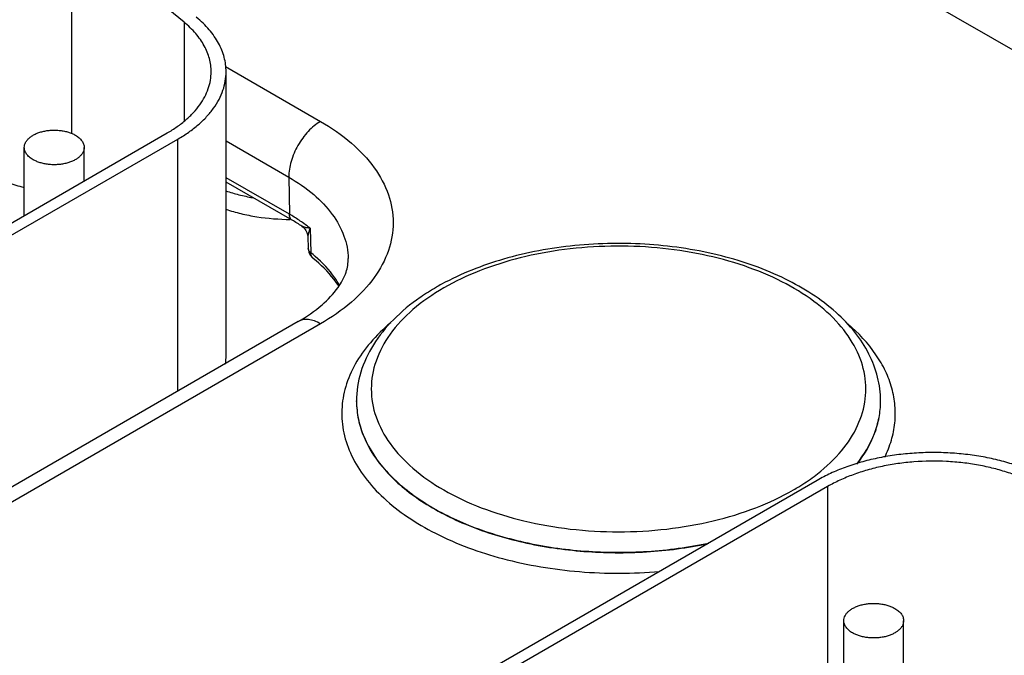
# Model space of a CAD drawing. Header units: inches. Extents: x 0 to 34, y 0 to 22.
# Tile 39 of 56: x 25 to 25.7, y 15.8 to 16.2. Entities that reach past the tile are written whole.
import ezdxf

# ---------------------------------------------------------------- set-up
doc = ezdxf.new("R2010")
doc.units = ezdxf.units.IN
doc.header["$LTSCALE"] = 1.87
doc.header["$MEASUREMENT"] = 0
doc.layers.get('0').update_dxf_attribs({"linetype": 'CONTINUOUS'})
doc.layers.add('02___PRT_ALL_AXES', color=7, linetype='CONTINUOUS')

msp = doc.modelspace()

# ---------------------------------------------------------------- linework, layer by layer
at = {"color": 7, "linetype": 'CONTINUOUS'}
for p, q in [((25.47369, 16.31205), (25.80443, 16.12108)), ((25.05356, 16.27217), (25.05356, 16.13582)), ((25.1287, 16.21021), (25.05356, 16.27217)), ((25.1287, 16.21021), (25.1287, 16.14418)), ((25.15633, 16.18064), (25.21986, 16.14395)), ((25.15678, 15.98768), (25.15678, 16.1771)), ((24.82015, 15.96459), (25.11749, 16.13627)), ((24.82722, 15.9605), (25.12456, 16.13219)), ((25.12456, 15.96391), (25.12456, 16.13219)), ((25.022, 16.08114), (25.022, 16.12658)), ((25.062, 16.10423), (25.062, 16.12658)), ((25.15678, 16.13096), (25.19865, 16.10678)), ((25.19903, 16.082), (25.15678, 16.10639)), ((25.19865, 16.10678), (25.19903, 16.082)), ((25.2009, 16.078), (25.15678, 16.10347)), ((25.20879, 16.07572), (25.2087, 16.07578)), ((25.21288, 16.07264), (25.21332, 16.0563)), ((25.2114, 16.06679), (25.21161, 16.05922)), ((25.20486, 16.01028), (24.82514, 15.79103)), ((25.21986, 16.00879), (24.84015, 15.78955)), ((25.59389, 15.95703), (25.59389, 15.95728)), ((25.55148, 15.90427), (25.22196, 15.71401)), ((25.55855, 15.90018), (25.22903, 15.70993)), ((25.55855, 15.90018), (25.55855, 15.7337)), ((25.56931, 15.6848), (25.56931, 15.81057)), ((25.60931, 15.77172), (25.60931, 15.81057))]:
    msp.add_line(p, q, dxfattribs=at)
msp.add_lwpolyline([(25.20744, 16.07394), (25.20818, 16.07339), (25.20919, 16.07241), (25.21008, 16.07121), (25.21077, 16.06983), (25.21122, 16.06834), (25.2114, 16.06679)], dxfattribs=at)
for centre, radius, start, end in [((25.13651, 15.97368), 0.12506, 58.3108, 60.00545), ((25.14242, 15.98308), 0.11396, 54.43764, 58.35977), ((25.14133, 15.97461), 0.11932, 56.35232, 60.0523), ((25.14865, 15.99175), 0.10328, 51.54959, 54.38688), ((25.22067, 16.05951), 0.00907, 213.80827, 231.36709), ((25.15318, 15.98087), 0.09647, 49.12645, 51.4312), ((25.3757, 15.89713), 0.15712, 119.97867, 124.46845), ((25.38158, 15.88705), 0.16879, 118.61503, 119.99687), ((25.36911, 15.90705), 0.14522, 124.54144, 124.74531), ((25.11974, 15.9877), 0.03704, 351.0867, 359.9704)]:
    msp.add_arc(centre, radius, start, end, dxfattribs=at)
for points, knots in [([(25.14678, 16.1771), (25.14678, 16.17857), (25.14658, 16.18153), (25.1457, 16.18594), (25.14424, 16.19029), (25.1422, 16.19455), (25.13961, 16.19872), (25.13648, 16.20275), (25.13283, 16.20662), (25.13012, 16.20904), (25.1287, 16.21021)], [0, 0, 0, 0, 0.113231, 0.227763, 0.344813, 0.465486, 0.590727, 0.721304, 0.85767, 1, 1, 1, 1]), ([(25.15678, 16.1771), (25.15678, 16.17872), (25.15656, 16.18198), (25.15559, 16.18682), (25.15398, 16.19161), (25.15174, 16.1963), (25.14889, 16.20088), (25.14545, 16.20531), (25.14143, 16.20958), (25.13846, 16.21223), (25.13689, 16.21353)], [0, 0, 0, 0, 0.113231, 0.227748, 0.344788, 0.465468, 0.590747, 0.721372, 0.857732, 1, 1, 1, 1]), ([(25.11749, 16.13627), (25.11975, 16.13757), (25.12404, 16.14029), (25.12991, 16.14483), (25.13498, 16.14969), (25.13922, 16.15482), (25.14256, 16.16018), (25.14498, 16.16572), (25.14645, 16.17137), (25.14678, 16.1752), (25.14678, 16.1771)], [0, 0, 0, 0, 0.148518, 0.289492, 0.422734, 0.548637, 0.667988, 0.781934, 0.891984, 1, 1, 1, 1]), ([(25.12456, 16.13219), (25.12704, 16.13362), (25.13176, 16.13661), (25.13822, 16.14161), (25.1438, 16.14695), (25.14846, 16.1526), (25.15214, 16.15849), (25.1548, 16.16458), (25.15642, 16.1708), (25.15678, 16.17501), (25.15678, 16.1771)], [0, 0, 0, 0, 0.14846, 0.289451, 0.422742, 0.548652, 0.667987, 0.78192, 0.89198, 1, 1, 1, 1]), ([(25.02201, 16.12658), (25.02201, 16.12714), (25.02216, 16.12831), (25.02283, 16.13), (25.02391, 16.1316), (25.02539, 16.13307), (25.02721, 16.13441), (25.02935, 16.13557), (25.03175, 16.13654), (25.03438, 16.13729), (25.03716, 16.13782), (25.04005, 16.13811), (25.04298, 16.13815), (25.04589, 16.13795), (25.04872, 16.1375), (25.05141, 16.13682), (25.05389, 16.13591), (25.05543, 16.13516), (25.05615, 16.13474)], [0, 0, 0, 0, 0.042817, 0.087404, 0.135185, 0.187098, 0.243543, 0.304501, 0.3696, 0.438205, 0.509503, 0.582539, 0.656286, 0.729662, 0.801631, 0.871268, 0.937687, 1, 1, 1, 1]), ([(25.21986, 16.14395), (25.21681, 16.14219), (25.21106, 16.13733), (25.20436, 16.12811), (25.19984, 16.11768), (25.1986, 16.11028), (25.19865, 16.10678)], [0, 0, 0, 0, 0.237751, 0.50112, 0.763878, 1, 1, 1, 1]), ([(25.21986, 16.14395), (25.22713, 16.13976), (25.24031, 16.13068), (25.25605, 16.11413), (25.26602, 16.09581), (25.26947, 16.07637), (25.26602, 16.05693), (25.25605, 16.03861), (25.24031, 16.02206), (25.22713, 16.01299), (25.21986, 16.00879)], [0, 0, 0, 0, 0.144896, 0.274521, 0.391111, 0.5, 0.608889, 0.725479, 0.855104, 1, 1, 1, 1]), ([(25.05615, 16.13474), (25.05702, 16.13423), (25.05862, 16.13314), (25.06052, 16.13114), (25.06154, 16.12926), (25.06194, 16.12772), (25.062, 16.12695), (25.062, 16.12658)], [0, 0, 0, 0, 0.289315, 0.54869, 0.781661, 0.891834, 1, 1, 1, 1]), ([(25.02786, 16.11841), (25.02699, 16.11892), (25.02539, 16.12001), (25.02349, 16.12201), (25.02247, 16.1239), (25.02207, 16.12543), (25.02201, 16.1262), (25.02201, 16.12658)], [0, 0, 0, 0, 0.289315, 0.54869, 0.781661, 0.891834, 1, 1, 1, 1]), ([(25.062, 16.12658), (25.062, 16.12601), (25.06185, 16.12484), (25.06118, 16.12315), (25.0601, 16.12156), (25.05862, 16.12008), (25.0568, 16.11874), (25.05466, 16.11758), (25.05226, 16.11661), (25.04963, 16.11586), (25.04685, 16.11533), (25.04396, 16.11504), (25.04103, 16.115), (25.03812, 16.11521), (25.03529, 16.11565), (25.0326, 16.11634), (25.03012, 16.11724), (25.02858, 16.118), (25.02786, 16.11841)], [0, 0, 0, 0, 0.042817, 0.087404, 0.135185, 0.187098, 0.243543, 0.304501, 0.3696, 0.438205, 0.509503, 0.582539, 0.656286, 0.729662, 0.801631, 0.871268, 0.937687, 1, 1, 1, 1]), ([(25.02203, 16.09951), (25.0184, 16.10073), (25.01091, 16.10289), (24.99931, 16.10527), (24.98729, 16.10681), (24.97915, 16.10726), (24.97505, 16.10734)], [0, 0, 0, 0, 0.240181, 0.488481, 0.742587, 1, 1, 1, 1]), ([(25.19865, 16.10678), (25.20451, 16.1034), (25.21516, 16.09609), (25.22794, 16.08278), (25.23615, 16.06809), (25.23823, 16.05751), (25.23834, 16.05242)], [0, 0, 0, 0, 0.289378, 0.548729, 0.782244, 1, 1, 1, 1]), ([(25.15663, 16.09754), (25.1595, 16.09658), (25.16541, 16.09487), (25.17142, 16.09358), (25.17449, 16.09303)], [0, 0, 0, 0, 0.492393, 1, 1, 1, 1]), ([(25.1566, 16.0853), (25.15992, 16.08419), (25.16677, 16.08225), (25.18107, 16.07943), (25.19215, 16.07856), (25.19959, 16.07852)], [0, 0, 0, 0, 0.240242, 0.488761, 1, 1, 1, 1]), ([(25.2009, 16.078), (25.2003, 16.07834), (25.19927, 16.07961), (25.19904, 16.08116), (25.19903, 16.082)], [0, 0, 0, 0, 0.450727, 1, 1, 1, 1]), ([(25.21288, 16.07264), (25.21182, 16.07274), (25.21031, 16.07294), (25.2085, 16.07342), (25.20775, 16.07374), (25.20744, 16.07394)], [0, 0, 0, 0, 0.568321, 0.80542, 1, 1, 1, 1]), ([(25.21288, 16.07264), (25.21244, 16.07162), (25.21176, 16.06972), (25.21138, 16.06771), (25.2114, 16.06679)], [0, 0, 0, 0, 0.547157, 1, 1, 1, 1]), ([(25.21332, 16.0563), (25.21283, 16.05668), (25.212, 16.05753), (25.21163, 16.05869), (25.21161, 16.05922)], [0, 0, 0, 0, 0.535759, 1, 1, 1, 1]), ([(25.59389, 15.95728), (25.59389, 15.96264), (25.59252, 15.97353), (25.58654, 15.98916), (25.57695, 16.00376), (25.55931, 16.02208), (25.52958, 16.0409), (25.48698, 16.05582), (25.43924, 16.06317), (25.38997, 16.06245), (25.34291, 16.05375), (25.31378, 16.04235), (25.30074, 16.03523)], [0, 0, 0, 0, 0.046494, 0.094153, 0.144058, 0.197072, 0.313948, 0.445237, 0.586551, 0.731005, 0.871014, 1, 1, 1, 1]), ([(25.5495, 15.90696), (25.55552, 15.91144), (25.56623, 15.92099), (25.57811, 15.93787), (25.5843, 15.95606), (25.58427, 15.97475), (25.57802, 15.99293), (25.56609, 16.0098), (25.54909, 16.02489), (25.52766, 16.03782), (25.5025, 16.0482), (25.47447, 16.05571), (25.44452, 16.06009), (25.41369, 16.06119), (25.38304, 16.05898), (25.35362, 16.05352), (25.32646, 16.04502), (25.30977, 16.03717), (25.30211, 16.03275)], [0, 0, 0, 0, 0.056317, 0.106926, 0.153377, 0.198292, 0.24477, 0.295427, 0.3518, 0.414331, 0.482593, 0.555541, 0.631716, 0.709406, 0.786787, 0.862058, 0.933576, 1, 1, 1, 1]), ([(25.20486, 16.01028), (25.21052, 16.01354), (25.22028, 16.02021), (25.23122, 16.03158), (25.23721, 16.04236), (25.2384, 16.04937), (25.23834, 16.05242)], [0, 0, 0, 0, 0.349527, 0.628382, 0.837068, 1, 1, 1, 1]), ([(25.215, 16.05243), (25.21447, 16.05285), (25.21359, 16.05407), (25.21334, 16.05554), (25.21332, 16.0563)], [0, 0, 0, 0, 0.471477, 1, 1, 1, 1]), ([(25.23209, 16.03377), (25.23106, 16.03543), (25.22624, 16.04239), (25.22009, 16.04837), (25.215, 16.05243)], [0, 0, 0, 0, 0.230709, 1, 1, 1, 1]), ([(25.23254, 16.03448), (25.23157, 16.03621), (25.22705, 16.04336), (25.22118, 16.0496), (25.21631, 16.05382)], [0, 0, 0, 0, 0.236324, 1, 1, 1, 1]), ([(25.30211, 16.03275), (25.29486, 16.02856), (25.28171, 16.01951), (25.266, 16.00299), (25.25606, 15.98471), (25.25261, 15.96532), (25.25606, 15.94593), (25.266, 15.92765), (25.28171, 15.91113), (25.3025, 15.89681), (25.32758, 15.88514), (25.35606, 15.87648), (25.38687, 15.87115), (25.41889, 15.86936), (25.45091, 15.87115), (25.48173, 15.87648), (25.5102, 15.88513), (25.52768, 15.89327), (25.53568, 15.89789)], [0, 0, 0, 0, 0.060379, 0.114394, 0.162978, 0.208353, 0.253727, 0.302311, 0.356326, 0.416706, 0.483292, 0.555137, 0.630761, 0.708353, 0.785945, 0.861569, 0.933414, 1, 1, 1, 1]), ([(25.28635, 16.02638), (25.27999, 16.02197), (25.2684, 16.01249), (25.25465, 15.99562), (25.24592, 15.97701), (25.24389, 15.96375), (25.24389, 15.95728)], [0, 0, 0, 0, 0.275597, 0.530374, 0.769382, 1, 1, 1, 1]), ([(25.21986, 16.00879), (25.21854, 16.00955), (25.21593, 16.0108), (25.2119, 16.01177), (25.20812, 16.01167), (25.20585, 16.01085), (25.20486, 16.01028)], [0, 0, 0, 0, 0.289813, 0.549055, 0.782233, 1, 1, 1, 1]), ([(25.26671, 16.00957), (25.26184, 16.00549), (25.25305, 15.99696), (25.24272, 15.98253), (25.2361, 15.96726), (25.23343, 15.9515), (25.23483, 15.93566), (25.24022, 15.9202), (25.2494, 15.90547), (25.26211, 15.89176), (25.27805, 15.8793), (25.30398, 15.86419), (25.34242, 15.85023), (25.39307, 15.84184), (25.42843, 15.8419), (25.44619, 15.84343)], [0, 0, 0, 0, 0.057509, 0.110475, 0.159817, 0.206998, 0.25387, 0.302348, 0.354043, 0.410052, 0.47092, 0.536713, 0.68131, 0.838465, 1, 1, 1, 1]), ([(25.59664, 15.9197), (25.59844, 15.92334), (25.60141, 15.9308), (25.60377, 15.9425), (25.60388, 15.95429), (25.60175, 15.96601), (25.59741, 15.97749), (25.58853, 15.99272), (25.5791, 16.00271), (25.57205, 16.00874)], [0, 0, 0, 0, 0.121821, 0.239571, 0.355818, 0.473296, 0.594602, 0.721928, 1, 1, 1, 1]), ([(25.24389, 15.95728), (25.24389, 15.95322), (25.24476, 15.94497), (25.25005, 15.92844), (25.26053, 15.91308), (25.27458, 15.8997), (25.2924, 15.88657), (25.31939, 15.87301), (25.35624, 15.86192), (25.39655, 15.85611), (25.43808, 15.85589), (25.46567, 15.85957), (25.47911, 15.86241)], [0, 0, 0, 0, 0.043332, 0.087874, 0.184194, 0.237594, 0.294761, 0.419988, 0.557832, 0.704059, 0.853345, 1, 1, 1, 1]), ([(25.24389, 15.95703), (25.24389, 15.95298), (25.24476, 15.94474), (25.25002, 15.92826), (25.26045, 15.91292), (25.27444, 15.89957), (25.29218, 15.88645), (25.31906, 15.87289), (25.35578, 15.86177), (25.39596, 15.8559), (25.43739, 15.8556), (25.46493, 15.85919), (25.47835, 15.86199)], [0, 0, 0, 0, 0.043347, 0.087898, 0.184209, 0.237588, 0.294726, 0.419879, 0.557658, 0.70386, 0.853196, 1, 1, 1, 1]), ([(25.57793, 15.91512), (25.58284, 15.92129), (25.58894, 15.93143), (25.59316, 15.94609), (25.59388, 15.95341), (25.59389, 15.95703)], [0, 0, 0, 0, 0.51902, 0.76222, 1, 1, 1, 1]), ([(25.57821, 15.91521), (25.58306, 15.92138), (25.58908, 15.9315), (25.59321, 15.94612), (25.59389, 15.95343), (25.59389, 15.95703)], [0, 0, 0, 0, 0.518737, 0.762005, 1, 1, 1, 1]), ([(25.71936, 15.89579), (25.717, 15.89773), (25.71189, 15.90146), (25.70349, 15.9064), (25.69421, 15.91077), (25.68417, 15.91453), (25.67348, 15.91765), (25.66227, 15.92007), (25.65068, 15.92178), (25.63882, 15.92275), (25.62686, 15.92298), (25.61493, 15.92245), (25.60316, 15.92118), (25.5917, 15.91919), (25.58069, 15.91648), (25.57024, 15.9131), (25.56049, 15.90909), (25.55438, 15.90594), (25.55148, 15.90427)], [0, 0, 0, 0, 0.052011, 0.107177, 0.165267, 0.226022, 0.289125, 0.354156, 0.420645, 0.488089, 0.555962, 0.623729, 0.690855, 0.756816, 0.821119, 0.883344, 0.943105, 1, 1, 1, 1]), ([(25.71117, 15.89247), (25.70902, 15.89425), (25.70438, 15.89764), (25.69674, 15.90212), (25.68831, 15.9061), (25.67918, 15.90952), (25.66946, 15.91235), (25.65927, 15.91455), (25.64873, 15.91611), (25.63434, 15.91729), (25.61984, 15.91711), (25.60553, 15.91556), (25.59512, 15.91375), (25.5851, 15.91129), (25.57561, 15.90822), (25.56675, 15.90457), (25.56118, 15.90171), (25.55855, 15.90018)], [0, 0, 0, 0, 0.052025, 0.107188, 0.165273, 0.226037, 0.289146, 0.354181, 0.420673, 0.488122, 0.623703, 0.690833, 0.756801, 0.821112, 0.883332, 0.943089, 1, 1, 1, 1]), ([(25.53568, 15.89789), (25.5369, 15.8986), (25.54164, 15.90142), (25.54622, 15.9045), (25.5495, 15.90696)], [0, 0, 0, 0, 0.256274, 1, 1, 1, 1]), ([(25.56931, 15.81057), (25.56931, 15.81114), (25.56946, 15.81231), (25.57013, 15.81399), (25.57121, 15.81559), (25.57269, 15.81707), (25.57451, 15.8184), (25.57665, 15.81956), (25.57905, 15.82053), (25.58168, 15.82129), (25.58446, 15.82182), (25.58735, 15.8221), (25.59028, 15.82215), (25.59319, 15.82194), (25.59602, 15.82149), (25.59871, 15.82081), (25.60119, 15.81991), (25.60273, 15.81915), (25.60345, 15.81874)], [0, 0, 0, 0, 0.042817, 0.087404, 0.135185, 0.187098, 0.243543, 0.304501, 0.3696, 0.438205, 0.509503, 0.582539, 0.656286, 0.729662, 0.801631, 0.871268, 0.937687, 1, 1, 1, 1]), ([(25.60345, 15.81874), (25.60432, 15.81823), (25.60592, 15.81713), (25.60782, 15.81513), (25.60884, 15.81325), (25.60924, 15.81172), (25.6093, 15.81095), (25.6093, 15.81057)], [0, 0, 0, 0, 0.289315, 0.54869, 0.781661, 0.891834, 1, 1, 1, 1]), ([(25.57516, 15.80241), (25.57429, 15.80291), (25.57269, 15.80401), (25.57079, 15.80601), (25.56977, 15.80789), (25.56937, 15.80943), (25.56931, 15.81019), (25.56931, 15.81057)], [0, 0, 0, 0, 0.289315, 0.54869, 0.781661, 0.891834, 1, 1, 1, 1]), ([(25.6093, 15.81057), (25.6093, 15.81), (25.60915, 15.80883), (25.60848, 15.80715), (25.6074, 15.80555), (25.60592, 15.80407), (25.6041, 15.80274), (25.60196, 15.80158), (25.59956, 15.80061), (25.59693, 15.79985), (25.59415, 15.79932), (25.59126, 15.79904), (25.58833, 15.799), (25.58542, 15.7992), (25.58259, 15.79965), (25.5799, 15.80033), (25.57742, 15.80123), (25.57588, 15.80199), (25.57516, 15.80241)], [0, 0, 0, 0, 0.042817, 0.087404, 0.135185, 0.187098, 0.243543, 0.304501, 0.3696, 0.438205, 0.509503, 0.582539, 0.656286, 0.729662, 0.801631, 0.871268, 0.937687, 1, 1, 1, 1])]:
    msp.add_open_spline(points, degree=3, knots=knots, dxfattribs=at)
msp.add_open_spline([(25.21161, 16.05922), (25.21166, 16.05756), (25.21221, 16.05585), (25.21313, 16.05447)], degree=3, dxfattribs=at)
at = {"layer": '02___PRT_ALL_AXES', "color": 7, "linetype": 'CONTINUOUS'}
for p, q in [((25.24389, 15.95703), (25.24389, 15.95728)), ((25.59389, 15.95703), (25.59389, 15.95728))]:
    msp.add_line(p, q, dxfattribs=at)

doc.saveas('drawing.dxf')
